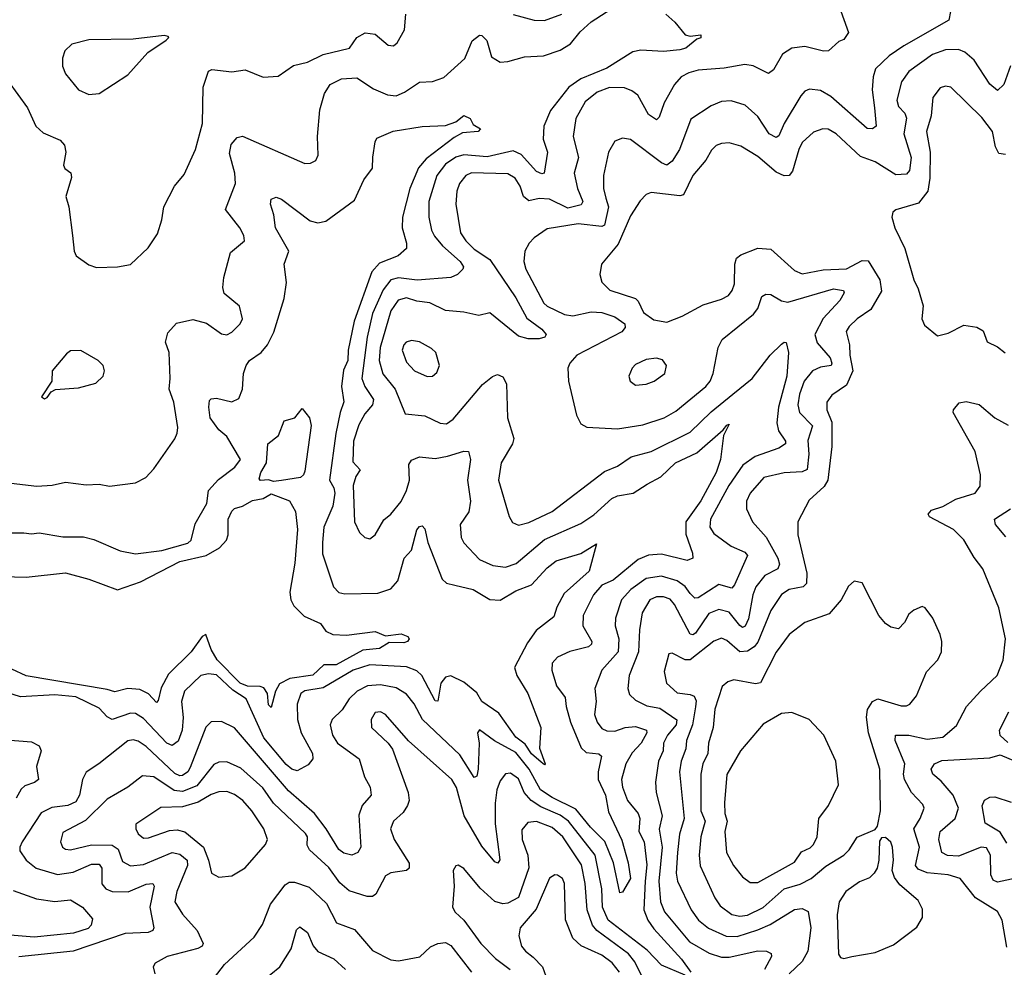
# Model space of a CAD drawing. Extents: x 1552294 to 1694791, y 811929 to 917222.
# Tile 19 of 256: x 1556110 to 1559891, y 852154 to 855794. Entities that reach past the tile are written whole.
import ezdxf

# ---------------------------------------------------------------- set-up
doc = ezdxf.new("R2010")
doc.units = 0

msp = doc.modelspace()

# ---------------------------------------------------------------- linework, layer by layer
at = {"layer": '0CON10XD'}
for points in [[(1556885, 854586.7), (1556905, 854583.8), (1556925, 854593.8), (1556956.2, 854625), (1556966, 854645), (1556953.6, 854693.6), (1556895, 854742.5), (1556890, 854765), (1556893.9, 854803.9), (1556919.7, 854900.3), (1556973.1, 854945), (1556970.4, 854965), (1556955.3, 854995), (1556900.4, 855065), (1556938.4, 855165), (1556935.3, 855205), (1556915, 855280), (1556922.2, 855315), (1556945, 855341.9), (1556965, 855346.4), (1557205, 855242.2), (1557226.7, 855243.3), (1557246.6, 855253.4), (1557256.6, 855273.4), (1557253.8, 855345), (1557262.4, 855447.6), (1557280.1, 855509.9), (1557301.8, 855545), (1557345, 855567.3), (1557405, 855570.7), (1557467.9, 855527.9), (1557522, 855505), (1557555, 855501.2), (1557587.5, 855515), (1557645, 855554.6), (1557695, 855556.7), (1557738.3, 855571.7), (1557818.9, 855645), (1557847.4, 855712.6), (1557875, 855734), (1557885, 855732.9), (1557903.8, 855713.8), (1557921.8, 855651.8), (1557955, 855631.3), (1557985, 855633.4), (1558048.8, 855651.2), (1558121.2, 855655), (1558185, 855677.5), (1558225, 855700.8), (1558262.7, 855747.3), (1558305, 855785.2), (1558419.4, 855860.6)], [(1559256.9, 855845), (1559292.5, 855745), (1559275, 855717.5), (1559255, 855710), (1559215.5, 855674.5), (1559196.7, 855673.3), (1559125, 855690.6), (1559075, 855684.7), (1559038.9, 855661.1), (1559005, 855600.8), (1558985, 855586.7), (1558927, 855617), (1558895, 855621.8), (1558815, 855608.1), (1558715, 855600.2), (1558679.7, 855590.3), (1558650, 855575), (1558624.4, 855545.6), (1558585.3, 855475), (1558565, 855420), (1558555, 855409.4), (1558525, 855430.4), (1558483.8, 855503.8), (1558460.9, 855520.9), (1558431.9, 855531.9), (1558375, 855533), (1558327.9, 855515), (1558280.9, 855479.1), (1558245.4, 855415), (1558235.3, 855345), (1558255.3, 855264.7), (1558238.6, 855205), (1558251.6, 855145), (1558271.8, 855095), (1558266.6, 855083.4), (1558215, 855070.3), (1558145, 855104.8), (1558105, 855107), (1558065, 855097.7), (1558044.7, 855115), (1558031.1, 855155), (1558012.2, 855185), (1557985, 855201.9), (1557845, 855205.2), (1557822.9, 855195), (1557799.3, 855165), (1557788, 855135), (1557785.3, 855085), (1557803.2, 854975), (1557822.7, 854945), (1557855, 854913.1), (1557915, 854873.4), (1558014.6, 854725.4), (1558057.8, 854647.8), (1558114.4, 854605), (1558131.4, 854585), (1558126, 854575), (1558105, 854568.4), (1558062, 854568), (1558025, 854578), (1557915, 854667.6), (1557872.8, 854657.2), (1557815, 854670.2), (1557745, 854676.8), (1557685, 854706.7), (1557635, 854712.7), (1557595, 854725.8), (1557563.6, 854716.4), (1557535, 854675.7), (1557493.7, 854535), (1557490.2, 854485), (1557504, 854434), (1557551.6, 854375), (1557590.5, 854280.5), (1557665, 854271.6), (1557725, 854243.9), (1557748.5, 854241.5), (1557775, 854260), (1557887.3, 854392.7)], [(1556065, 855558), (1556140, 855455), (1556171.1, 855385), (1556199.5, 855359.5), (1556265, 855330.6), (1556281.7, 855311.7), (1556287.5, 855285), (1556277.5, 855235), (1556282.9, 855222.9), (1556305.7, 855205.7), (1556308.1, 855188.1), (1556287.5, 855115), (1556298.6, 855075), (1556312, 854965), (1556319.2, 854905), (1556327, 854887), (1556375, 854852), (1556405, 854842), (1556485, 854844.3), (1556535, 854854), (1556603, 854917), (1556638.3, 854971.7), (1556655.7, 855025), (1556662.9, 855075), (1556704.3, 855155), (1556741.3, 855198.7), (1556785.5, 855295), (1556811.5, 855395), (1556814.5, 855535), (1556835, 855596.7), (1556847.5, 855602.5), (1556925, 855593.6), (1556975, 855601.4), (1557045, 855573.3), (1557102.3, 855577.7), (1557161.6, 855618.4), (1557215, 855630.4), (1557275, 855660.6), (1557375.8, 855684.2), (1557405, 855725.6), (1557436.4, 855743.6), (1557475, 855738.1), (1557525, 855695.8), (1557545, 855694), (1557558.8, 855705), (1557587.1, 855755), (1557592.5, 855815)], [(1558591.2, 855815), (1558626.2, 855785), (1558666, 855736), (1558685, 855731.1), (1558725, 855736.2), (1558725.3, 855724.7), (1558710.2, 855719.8), (1558668.1, 855685), (1558645, 855677.9), (1558582, 855672), (1558495, 855676.9), (1558465, 855670.7), (1558365, 855608), (1558265, 855566.2), (1558218.4, 855535), (1558148.6, 855445), (1558122.2, 855385), (1558119.7, 855335), (1558137.3, 855285), (1558123.3, 855205), (1558115, 855202.2), (1558095, 855211.1), (1558035.9, 855275.9), (1558005, 855290), (1557905, 855267), (1557815, 855274.5), (1557784.6, 855265.4), (1557745, 855239.1), (1557711.6, 855195), (1557681.3, 855095), (1557681.2, 855035), (1557691.4, 854985), (1557702.3, 854962.3), (1557733.6, 854925), (1557800.8, 854865), (1557814, 854845), (1557811.8, 854835), (1557790.9, 854815), (1557765, 854804.2), (1557636.6, 854793.4), (1557565, 854802.4), (1557535, 854794.7), (1557505, 854756.1), (1557464.6, 854665), (1557444, 854575), (1557423.9, 854415), (1557435.3, 854385), (1557468.8, 854335), (1557464.1, 854315), (1557435, 854280), (1557412.1, 854237.9), (1557392.1, 854175), (1557389.7, 854095), (1557416.7, 854065), (1557400.7, 854039.3), (1557390.8, 854005), (1557395.4, 853865.4), (1557415, 853824.2), (1557435, 853804.2), (1557455, 853799.2), (1557475.3, 853814.7), (1557507.8, 853872.2), (1557535, 853894.8), (1557575, 853943.5), (1557595.3, 853985), (1557606.2, 854025), (1557603.7, 854085), (1557615, 854102), (1557645, 854114.8), (1557705, 854108.6), (1557753.3, 854116.7), (1557815, 854136.8), (1557833.3, 854135), (1557840.9, 854105), (1557828.9, 854025), (1557840.5, 853945), (1557835, 853904), (1557801.5, 853855), (1557805.4, 853805.4), (1557815, 853784.2), (1557875, 853720.8), (1557927.4, 853697.4), (1557975, 853690.9), (1558016.4, 853705), (1558125, 853796.5), (1558265, 853858), (1558315, 853891.5), (1558383.8, 853955), (1558405, 853964.3), (1558465.2, 853974.8), (1558519.9, 854010.1), (1558571.9, 854038.1), (1558628.6, 854091.4), (1558709.7, 854130.3), (1558811.7, 854218.3), (1558825, 854236.7), (1558835, 854240), (1558813, 854197), (1558801.5, 854105), (1558784.1, 854055), (1558725, 853946.2), (1558667.9, 853865), (1558667.7, 853817.7), (1558693.6, 853745), (1558694.4, 853725.6), (1558673.2, 853716.8), (1558575, 853741), (1558525, 853737.3), (1558485, 853720.5), (1558389.5, 853640.5), (1558345, 853622.1), (1558313.6, 853585), (1558274.2, 853505), (1558272.4, 853465), (1558307.2, 853405), (1558306, 853395), (1558294.5, 853384.5), (1558222.7, 853367.3), (1558175.3, 853344.7), (1558155, 853322), (1558153.2, 853295), (1558171.3, 853235), (1558205, 853190), (1558208.2, 853155), (1558225.3, 853095), (1558266.4, 852996.4), (1558285, 852979.1), (1558333.5, 852973.5), (1558344.5, 852965), (1558331, 852905), (1558330.8, 852875), (1558359.6, 852815), (1558370.8, 852750.8), (1558421.9, 852641.9), (1558446.7, 852555), (1558455.5, 852495), (1558425, 852442.5), (1558415, 852440), (1558390.6, 852555), (1558356.8, 852636.8), (1558301.8, 852691.8), (1558245, 852761.6), (1558155, 852806), (1558109.6, 852835), (1558066.5, 852915), (1558015, 852978.8), (1557933.5, 853023.5), (1557875, 853065.8), (1557868, 853055), (1557874.2, 853014.2), (1557870.3, 852915), (1557865, 852888), (1557855, 852882.5), (1557800.2, 852970.2), (1557656.2, 853105), (1557625, 853166.2), (1557595, 853202.7), (1557555, 853226.7), (1557495, 853238.4), (1557445, 853235.2), (1557405.2, 853214.8), (1557375.2, 853184.8), (1557347.8, 853142.2), (1557309.1, 853105), (1557302.5, 853085), (1557310.9, 853045), (1557329.6, 853015), (1557413.1, 852955), (1557433.9, 852885), (1557455.2, 852845.2), (1557459.1, 852815), (1557424.8, 852775.2), (1557412.2, 852737.8), (1557420, 852615), (1557408.1, 852595), (1557385, 852584.5), (1557355, 852592), (1557335, 852606.8), (1557286.1, 852686.1), (1557241.3, 852745), (1557142.1, 852832.1), (1556935, 853073.8), (1556885, 853097.7), (1556845, 853096.5), (1556825, 853075.6), (1556765, 852921.2), (1556755, 852904.7), (1556735, 852890.4), (1556725, 852888.7), (1556705, 852898.1), (1556595, 853001.9), (1556565, 853022.2), (1556545, 853027.6), (1556525, 853023.4), (1556413.1, 852935), (1556365, 852903.3), (1556351.4, 852875), (1556340, 852815), (1556325, 852789.6), (1556295, 852775.5), (1556232.7, 852767.3), (1556192.8, 852747.2), (1556119.2, 852635), (1556110, 852615), (1556110.5, 852600.5), (1556134.5, 852565), (1556173.3, 852535), (1556255, 852510.5), (1556315, 852519.4), (1556385, 852550.4), (1556415, 852550), (1556424.7, 852535), (1556425, 852474.3), (1556440.5, 852455), (1556464.8, 852444.8), (1556526.7, 852443.3), (1556595, 852472.4), (1556621.2, 852475), (1556626.2, 852465), (1556609.2, 852385), (1556624.6, 852305), (1556620.5, 852295), (1556603.1, 852286.9), (1556515, 852283.5), (1556315.6, 852215.6), (1556106.6, 852193.4)], [(1558005, 855813.6), (1558085, 855791.9), (1558125, 855790.5), (1558191.4, 855815)], [(1559684.2, 855825), (1559677.9, 855792.1), (1559505, 855693.5), (1559449.3, 855655), (1559396.5, 855605), (1559387, 855575), (1559383.9, 855525), (1559392.9, 855455), (1559398.9, 855385), (1559385.4, 855374.6), (1559365, 855376.5), (1559225, 855499.3), (1559185, 855522.3), (1559142.8, 855527.2), (1559125, 855518.9), (1559109.1, 855500.9), (1559045.6, 855395.6), (1559025, 855347.5), (1559015, 855341.9), (1558988.5, 855355), (1558945, 855421.8), (1558895.3, 855465.3), (1558842.6, 855482.6), (1558805, 855480), (1558765, 855462.5), (1558687.5, 855412.5), (1558644.1, 855295.9), (1558615, 855250.8), (1558595.2, 855234.8), (1558575, 855244.2), (1558455, 855334.4), (1558425, 855339.4), (1558395, 855327.1), (1558371.5, 855285), (1558352.2, 855195), (1558351.6, 855145), (1558361.2, 855108.8), (1558371.4, 855075), (1558355, 855004.2), (1558345, 854999.8), (1558255, 855009.3), (1558135, 854990.9), (1558085, 854955.6), (1558066.7, 854935), (1558050, 854905), (1558045.5, 854865), (1558054, 854835), (1558123.2, 854705), (1558135, 854693.4), (1558201.8, 854661.8), (1558233.8, 854656.2), (1558305, 854672.3), (1558345, 854669.4), (1558395, 854652.8), (1558433.5, 854625), (1558435, 854611.2), (1558422.2, 854595), (1558249.4, 854505), (1558221.9, 854475), (1558214.5, 854455), (1558217.5, 854405), (1558248.5, 854275), (1558265, 854242), (1558288.3, 854228.3), (1558405, 854222.4), (1558502.9, 854237.1), (1558585, 854264.7), (1558630, 854290), (1558744.5, 854385), (1558761.2, 854405), (1558773.1, 854435), (1558791.9, 854535), (1558806.9, 854565), (1558927.6, 854662.4), (1558944.6, 854685), (1558960, 854730), (1558975, 854740), (1558995, 854738.6), (1559035, 854714.6), (1559059.2, 854709.2), (1559235, 854759.8), (1559273.2, 854753.2), (1559275.7, 854745), (1559258.8, 854715), (1559195, 854646.5), (1559164, 854585), (1559172.6, 854552.6), (1559222.2, 854495), (1559228.9, 854475), (1559225.5, 854465), (1559185, 854458.6), (1559155, 854444.7), (1559122.5, 854405), (1559104.1, 854355), (1559097.6, 854315), (1559105, 854285.6), (1559154.4, 854234.4), (1559136.8, 854176.8), (1559140.9, 854125), (1559133.4, 854066.6), (1559115, 854057.6), (1559045, 854053.8), (1558967.5, 854035), (1558914.4, 853975), (1558900.5, 853945), (1558901.4, 853915), (1558924.4, 853865), (1558976.3, 853806.3), (1559021.1, 853725), (1559028.1, 853701.9), (1559020.9, 853685), (1558970.8, 853659.2), (1558937.1, 853615), (1558925.6, 853585), (1558908.3, 853491.7), (1558896.3, 853463.7), (1558885, 853458.4), (1558875, 853466.6), (1558835, 853517.3), (1558795, 853528.7), (1558756.6, 853513.4), (1558705, 853436.9), (1558695, 853431.2), (1558685, 853434), (1558625, 853547.5), (1558607.5, 853567.5), (1558582.6, 853577.4), (1558555, 853576.7), (1558529.2, 853565), (1558500.4, 853515), (1558489.4, 853450.6), (1558486.3, 853365), (1558449.8, 853275), (1558445.3, 853225.3), (1558452.1, 853202.1), (1558475, 853180.4), (1558518.3, 853158.3), (1558568.7, 853148.7), (1558633.8, 853103.8), (1558631, 853085), (1558597.4, 853045), (1558581.9, 853015), (1558580.9, 852985), (1558563.5, 852945), (1558551.8, 852865), (1558553.4, 852825), (1558576.7, 852735), (1558565.2, 852684.8), (1558577.4, 852615), (1558564.6, 852485), (1558571, 852405), (1558586.6, 852366.6), (1558681.6, 852251.6), (1558758.1, 852208.1), (1558805, 852192.1), (1558835, 852193.1), (1558945, 852216.5), (1558977.5, 852215), (1558996.2, 852206.2), (1558996.5, 852195), (1558970.5, 852145)], [(1556375, 855507.1), (1556415, 855510.6), (1556525, 855581.9), (1556602.4, 855667.6), (1556672.5, 855715), (1556682.5, 855725), (1556680, 855730), (1556665, 855733.3), (1556545, 855718.6), (1556375, 855717.1), (1556309.5, 855700.5), (1556283.3, 855675), (1556274.1, 855645.9), (1556274.3, 855615), (1556285.6, 855585.6), (1556335, 855524.2), (1556375, 855507.1)], [(1559915, 855616.4), (1559889.1, 855545), (1559865, 855522.1), (1559835, 855546.8), (1559775, 855638.9), (1559739.3, 855669.3), (1559715, 855680), (1559665, 855678.7), (1559615, 855660.9), (1559524.6, 855595), (1559496.7, 855555), (1559478.9, 855485), (1559485, 855460), (1559508.5, 855435), (1559515.7, 855415.7), (1559504.8, 855355), (1559533.6, 855265), (1559527.2, 855215), (1559515, 855200.9), (1559475, 855197.8), (1559395, 855248.6), (1559338.4, 855268.4), (1559245, 855356), (1559215, 855373.1), (1559194.7, 855375.3), (1559158.5, 855361.5), (1559115, 855322.3), (1559101.5, 855295), (1559077.8, 855212.2), (1559064.2, 855195.8), (1559045, 855194.2), (1559015, 855208.8), (1558945, 855268), (1558878.7, 855308.7), (1558835, 855320.8), (1558805, 855318.9), (1558785, 855311.2), (1558766.8, 855293.2), (1558744.6, 855255), (1558695, 855195.6), (1558659, 855121), (1558645, 855117.5), (1558535, 855130), (1558515, 855122.5), (1558492.4, 855097.6), (1558455, 855040), (1558408.4, 854931.6), (1558344, 854855), (1558337.5, 854815), (1558345.6, 854785.6), (1558375.8, 854755), (1558475, 854722.4), (1558485, 854712.7), (1558505, 854668.9), (1558545, 854641.3), (1558595, 854631.5), (1558654.4, 854655.6), (1558735, 854698.9), (1558805, 854720.6), (1558831.8, 854735), (1558846.4, 854753.6), (1558855, 854778.8), (1558856.6, 854855), (1558862.4, 854877.6), (1558879.4, 854890.6), (1558945, 854916.6), (1558995, 854913.1), (1559085, 854830.4), (1559115, 854817.8), (1559195, 854832.7), (1559285, 854837.1), (1559345, 854869.5), (1559367.8, 854867.8), (1559413.5, 854795), (1559419.5, 854750.5), (1559378.8, 854681.2), (1559325.5, 854645), (1559294.8, 854615.2), (1559284.2, 854595.8), (1559297.1, 854545), (1559297.4, 854505), (1559309.6, 854445), (1559285, 854390), (1559228.9, 854351.1), (1559210, 854325), (1559210, 854295), (1559228.2, 854248.2), (1559229.3, 854155), (1559213.1, 854025), (1559199.6, 854000.4), (1559142.1, 853947.9), (1559097.5, 853865), (1559097.5, 853815), (1559132.8, 853667.2), (1559131.8, 853628.2), (1559118.8, 853615), (1559064.2, 853605), (1559035, 853586.2), (1558995, 853524.5), (1558945, 853403.1), (1558930.6, 853385), (1558905, 853368.3), (1558875, 853366.1), (1558825, 853409.3), (1558805, 853418), (1558775, 853406.7), (1558685, 853335.2), (1558665, 853335.3), (1558615, 853360), (1558602.7, 853357.3), (1558585, 853290), (1558593.8, 853245), (1558635, 853208), (1558685, 853202.2), (1558700, 853195), (1558707.3, 853177.3), (1558704.8, 853154.8), (1558693.8, 853085), (1558670.7, 853025), (1558667.7, 852992.3), (1558649.6, 852945), (1558643.8, 852905), (1558661.9, 852725), (1558643.9, 852665), (1558635.6, 852595), (1558630.8, 852515), (1558636.1, 852485), (1558688.2, 852375), (1558716, 852335), (1558755, 852303.7), (1558823.4, 852273.4), (1558865, 852272.2), (1558945, 852297.9), (1558992.4, 852317.6), (1559085, 852375.3), (1559115, 852379.7), (1559137.5, 852367.5), (1559147.7, 852305), (1559137.1, 852215), (1559114.5, 852175.5), (1559065, 852129.1)], [(1559895, 855276.7), (1559870.2, 855280.2), (1559857.5, 855305), (1559845.8, 855365), (1559805, 855417.7), (1559686, 855535), (1559665, 855538.9), (1559645, 855531.9), (1559616.5, 855495), (1559610.6, 855425), (1559592.8, 855365), (1559606, 855285), (1559604.8, 855185), (1559597.1, 855135), (1559561.4, 855088.6), (1559475, 855063.8), (1559463.3, 855055), (1559458.8, 855035), (1559470.6, 854995), (1559509.5, 854915), (1559543.5, 854795), (1559560.7, 854760.7), (1559579.4, 854695), (1559574.4, 854644.4), (1559585, 854620), (1559635, 854580), (1559675, 854590), (1559735, 854620.8), (1559785, 854612.9), (1559809.3, 854599.3), (1559825, 854556), (1559865, 854537.1), (1559894.6, 854514.6)], [(1555955, 853823.2), (1556125, 853823.3), (1556155, 853818.5), (1556185, 853823.3), (1556275, 853807.9), (1556355, 853807.9), (1556395, 853797.1), (1556495, 853753.1), (1556555, 853741.6), (1556655.3, 853755.3), (1556755, 853783.6), (1556767.9, 853795), (1556783.2, 853856.8), (1556828.8, 853935), (1556834.4, 853985), (1556872.8, 854027.2), (1556936.2, 854075), (1556957.9, 854105), (1556905, 854193.3), (1556875, 854218.2), (1556841.8, 854265), (1556835.6, 854305), (1556839.1, 854330.9), (1556845, 854338), (1556865, 854340), (1556925, 854325.6), (1556951.4, 854338.6), (1556965.4, 854375), (1556968.8, 854435), (1556980, 854465), (1556992.1, 854485), (1557036.5, 854515), (1557061.9, 854545), (1557086.1, 854593.9), (1557125, 854722.5), (1557134.8, 854785), (1557126, 854855), (1557143.6, 854905), (1557092.3, 854995), (1557086.2, 855045), (1557072.4, 855085), (1557076, 855104), (1557095, 855111.8), (1557115, 855104.6), (1557225, 855020.8), (1557254.1, 855014.1), (1557285, 855020), (1557395, 855101.1), (1557431, 855179), (1557465, 855223.8), (1557465.5, 855265.5), (1557474.4, 855325), (1557481.5, 855338.5), (1557544.6, 855365.4), (1557655, 855384.3), (1557745, 855387.5), (1557785, 855401.9), (1557815, 855425.4), (1557839.2, 855415), (1557850.8, 855390.8), (1557880, 855375), (1557870, 855365), (1557810.8, 855359.2), (1557778.7, 855341.3), (1557670.4, 855259.6), (1557641.2, 855225), (1557607.4, 855145), (1557580, 855035), (1557578.9, 854995), (1557595.4, 854935), (1557595.6, 854914.4), (1557563.3, 854886.7), (1557491.4, 854858.6), (1557461.7, 854825), (1557394.6, 854635.4), (1557371, 854525), (1557370.3, 854485), (1557352.8, 854447.2), (1557346, 854385), (1557354.3, 854325.7), (1557340, 854285), (1557324.4, 854204.4), (1557299.5, 854025), (1557316.3, 853995), (1557320, 853975), (1557312.4, 853925), (1557278.3, 853845), (1557272, 853785), (1557272.5, 853742.5), (1557315.4, 853615), (1557335, 853593.8), (1557358, 853588), (1557485, 853590.3), (1557535, 853607.3), (1557561.6, 853638.4), (1557586.2, 853725), (1557614.1, 853755.9), (1557635, 853834.2), (1557645, 853847.5), (1557655, 853850), (1557665, 853837.5), (1557676.7, 853785), (1557732.5, 853645), (1557748.9, 853628.9), (1557781.2, 853621.2), (1557850.8, 853605), (1557915, 853566.1), (1557955, 853564.1), (1558015, 853599.7), (1558075, 853622.7), (1558135, 853688.2), (1558170.6, 853715), (1558265, 853743.3), (1558325, 853780), (1558296.3, 853675), (1558200.3, 853589.7), (1558172.8, 853537.2), (1558160.6, 853499.4), (1558092.6, 853447.4), (1558059.8, 853400.2), (1558010.4, 853305), (1558019.2, 853275), (1558060.6, 853205), (1558110.5, 853075), (1558106, 852995), (1558128, 852935), (1558125, 852931.2), (1558112.2, 852942.2), (1558075, 852973.3), (1558050.3, 853010.3), (1558015, 853037.3), (1557949.6, 853129.6), (1557884.9, 853174.9), (1557865, 853208), (1557815, 853248.5), (1557765, 853273.4), (1557745, 853268.5), (1557726.5, 853245), (1557715, 853176), (1557705, 853176.9), (1557654.1, 853274.1), (1557635, 853292.4), (1557595, 853307.5), (1557455, 853315.2), (1557390, 853295), (1557275, 853226.7), (1557205, 853216.3), (1557189.1, 853205), (1557175.9, 853165), (1557176.7, 853105), (1557190.8, 853055), (1557234.7, 852975), (1557235.3, 852955), (1557218.1, 852931.9), (1557175, 852908.9), (1557155, 852914.3), (1557132.8, 852932.8), (1557047.2, 853035), (1556979.5, 853185), (1556928.3, 853218.3), (1556865, 853276.7), (1556835, 853281.3), (1556805, 853274), (1556742.1, 853215), (1556731.1, 853175), (1556737, 853113), (1556733.3, 853065), (1556717.7, 853022.3), (1556695, 853005.4), (1556675, 853014.7), (1556585, 853109.2), (1556555, 853128.8), (1556535, 853129.5), (1556465, 853106.2), (1556445.8, 853115.8), (1556415, 853149.7), (1556325, 853192.8), (1556245, 853200.6), (1556112.9, 853192.9), (1556052.3, 853212.3)], [(1555955, 854028), (1556175, 854002.5), (1556234.5, 854005.5), (1556285, 854017.8), (1556365, 854007.1), (1556415, 854009.5), (1556455, 854001.5), (1556555, 854014.5), (1556594.3, 854035.7), (1556625, 854068.8), (1556705.7, 854184.3), (1556714.3, 854205.7), (1556717, 854227), (1556702.2, 854325), (1556683.3, 854375), (1556687.5, 854415), (1556683.3, 854515), (1556670, 854555), (1556679.1, 854590.9), (1556712.2, 854627.8), (1556775, 854642), (1556827.7, 854627.7), (1556885, 854586.7)], [(1557675, 854423.1), (1557695, 854424.2), (1557711.7, 854438.3), (1557722.5, 854465), (1557707.5, 854515), (1557690.9, 854530.9), (1557645, 854556.9), (1557615, 854561.9), (1557594.3, 854555), (1557584.5, 854545), (1557578.9, 854525), (1557595, 854478.6), (1557626, 854445), (1557675, 854423.1)], [(1557887.3, 854392.7), (1557925, 854423.1), (1557945, 854431.4), (1557965, 854422), (1557978.9, 854395), (1557983.3, 854265), (1558007.3, 854185), (1558002.7, 854165), (1557958.3, 854091.7), (1557948.6, 854025), (1557988.9, 853885), (1558002.5, 853862.5), (1558025, 853852.2), (1558065, 853861.8), (1558155, 853904.1), (1558355, 854057.9), (1558405, 854079.2), (1558458.1, 854115), (1558535, 854134.7), (1558685, 854209.8), (1558765, 854287.4), (1558848.4, 854355), (1558922.5, 854415), (1558991.3, 854505), (1559035, 854547.8), (1559045, 854555.6), (1559053.9, 854553.9), (1559062.3, 854515), (1559055.9, 854425), (1559024.1, 854305), (1559017.4, 854245), (1559023.7, 854215), (1559050.5, 854175), (1559050.6, 854165), (1559025, 854148.5), (1558934, 854116), (1558887.3, 854082.7), (1558833, 854005), (1558762.5, 853875), (1558759.7, 853845), (1558775, 853820.4), (1558841.8, 853771.8), (1558895, 853748.5), (1558905.4, 853735), (1558855, 853623.3), (1558845, 853610), (1558795, 853624.7), (1558715, 853572.7), (1558702.2, 853572.2), (1558685, 853589.3), (1558665, 853617), (1558635, 853638.3), (1558575, 853655.6), (1558515, 853647.5), (1558457.2, 853605), (1558420.9, 853565), (1558398.2, 853495), (1558396.9, 853465), (1558410.9, 853415), (1558408.4, 853365), (1558345.2, 853294.8), (1558318.4, 853225), (1558323.1, 853175), (1558317.5, 853125), (1558327.2, 853095), (1558345, 853070.8), (1558365, 853062.2), (1558395, 853061.1), (1558435, 853074.8), (1558475, 853078.5), (1558516.9, 853065), (1558518.5, 853055), (1558496.8, 853015), (1558462.2, 852977.8), (1558437.5, 852935), (1558420.4, 852875), (1558424.6, 852845.4), (1558444.1, 852795), (1558484.7, 852745), (1558491.9, 852725), (1558487, 852675), (1558507.9, 852635), (1558517.9, 852547.9), (1558511.7, 852485), (1558507.2, 852375), (1558522.2, 852335), (1558545, 852301.1), (1558651.8, 852185), (1558687.1, 852135)], [(1556205, 854337.5), (1556215, 854342.5), (1556230, 854365), (1556246.7, 854373.3), (1556335, 854379.2), (1556402.1, 854397.9), (1556430, 854425), (1556436, 854445), (1556430, 854465), (1556411.2, 854485), (1556345, 854523.8), (1556305, 854522), (1556289.1, 854510.9), (1556233.8, 854445), (1556232.5, 854405), (1556193.3, 854345), (1556205, 854337.5)], [(1558475, 854390), (1558515, 854394.4), (1558546.2, 854405), (1558587.5, 854435), (1558594.2, 854465), (1558577.8, 854487.8), (1558555, 854494.3), (1558515, 854488.1), (1558475, 854469.4), (1558461.4, 854455), (1558449.2, 854425), (1558454, 854405), (1558475, 854390)], [(1559901.3, 852231.3), (1559883.2, 852335), (1559865, 852367.5), (1559780.5, 852420.5), (1559721.4, 852495), (1559675, 852508.4), (1559595, 852517.1), (1559560.8, 852530.8), (1559550, 852545), (1559565.6, 852615), (1559544, 852685), (1559568.1, 852725), (1559583.1, 852765), (1559578.6, 852778.6), (1559534.8, 852824.8), (1559507.6, 852875), (1559504.2, 852895), (1559509.4, 852935), (1559471.9, 853025), (1559473.6, 853045), (1559525, 853045.8), (1559595, 853029.7), (1559655, 853037.2), (1559707.3, 853082.7), (1559746.4, 853155), (1559799.4, 853215), (1559863.3, 853275), (1559886.7, 853333.3), (1559895.6, 853415), (1559870.6, 853535), (1559808.5, 853685), (1559775, 853727.5), (1559735, 853795.6), (1559695.6, 853835.6), (1559604.1, 853884.1), (1559598.1, 853895), (1559610.8, 853909.2), (1559655, 853923.8), (1559705, 853951.6), (1559779.2, 853975), (1559798, 854002), (1559799.5, 854045), (1559779.2, 854135), (1559694.4, 854285), (1559695.6, 854295), (1559718.3, 854321.7), (1559745, 854327.3), (1559795, 854316.1), (1559854.6, 854265), (1559905.9, 854235.9)], [(1557085, 854020), (1557065, 854026.2), (1557035, 854024.2), (1557030, 854030), (1557036, 854055), (1557057.9, 854092.1), (1557063.1, 854165), (1557103.4, 854196.6), (1557125, 854252.5), (1557166.1, 854263.9), (1557195, 854300), (1557223.3, 854265), (1557228.8, 854235), (1557205, 854060), (1557200, 854045), (1557187.5, 854035), (1557115, 854024.3), (1557085, 854020)], [(1556045, 853654.4), (1556135, 853652.4), (1556285, 853669.2), (1556375.3, 853645.3), (1556485, 853603.2), (1556574, 853635), (1556725, 853712.8), (1556825.5, 853735), (1556876.5, 853765), (1556904.1, 853795), (1556910.3, 853815), (1556910.3, 853875), (1556924.2, 853905.8), (1556935, 853915.8), (1556965, 853924.6), (1557003.5, 853946.5), (1557045, 853955.2), (1557075, 853972.9), (1557145.7, 853945.7), (1557168.4, 853905), (1557176.5, 853835), (1557166.5, 853706.5), (1557147.5, 853595), (1557151.1, 853565), (1557162.5, 853542.5), (1557202.1, 853502.1), (1557265, 853473.8), (1557285.8, 853445), (1557312.4, 853432.4), (1557365, 853430), (1557475, 853443.3), (1557515, 853426.7), (1557575, 853434.4), (1557600, 853425), (1557605.8, 853415.8), (1557598.6, 853405), (1557585, 853399.6), (1557529.2, 853400.8), (1557491.1, 853378.9), (1557428.1, 853371.9), (1557325, 853315.8), (1557277.5, 853315), (1557235, 853275.3), (1557146.6, 853263.4), (1557107.9, 853242.1), (1557092.7, 853215), (1557075, 853151.4), (1557065, 853162.5), (1557061.8, 853205), (1557047.4, 853227.4), (1557032.8, 853232.8), (1556985, 853233.6), (1556956.7, 853245), (1556868.5, 853335), (1556844.9, 853375), (1556825, 853432.5), (1556810.8, 853425), (1556768.3, 853365), (1556680.8, 853279.2), (1556653.3, 853226.7), (1556642, 853178), (1556635, 853171.2), (1556604.1, 853204.1), (1556571.2, 853221.2), (1556525, 853224.8), (1556475, 853211.6), (1556445, 853221.1), (1556135, 853273), (1556079, 853299)], [(1559897.4, 853807.4), (1559856.7, 853855), (1559852.9, 853875), (1559914.5, 853915.5)], [(1558875, 852350.4), (1558905, 852354.4), (1558965, 852383.9), (1559045, 852455.2), (1559106.9, 852473.1), (1559149.6, 852495), (1559205, 852542.6), (1559275.1, 852584.8), (1559295.4, 852605), (1559326.5, 852653.5), (1559395, 852683.3), (1559404, 852696), (1559415.5, 852755), (1559412.9, 852915), (1559368.9, 853055), (1559362, 853115), (1559365.8, 853144.2), (1559385, 853174.3), (1559405, 853184.4), (1559495, 853158.1), (1559515, 853157.5), (1559528.8, 853165), (1559553.4, 853196.6), (1559591.7, 853288.3), (1559636, 853335), (1559649.4, 853365), (1559651.4, 853405), (1559645, 853432.5), (1559616.2, 853495), (1559586.7, 853535), (1559575, 853540), (1559543.9, 853526.1), (1559525, 853510), (1559508.3, 853478.3), (1559485, 853453.3), (1559455, 853460), (1559435, 853473.8), (1559409.2, 853505), (1559345, 853631.2), (1559315, 853636.7), (1559292.7, 853617.3), (1559264.4, 853565), (1559218.4, 853511.6), (1559125, 853478.2), (1559065, 853432.7), (1559015, 853364.5), (1558955, 853245.9), (1558935, 853243), (1558852.6, 853257.4), (1558829.4, 853250.6), (1558807.2, 853232.8), (1558779.1, 853145), (1558772.5, 853075), (1558755.3, 853015), (1558752.3, 852975), (1558733.8, 852935), (1558725.3, 852895.3), (1558725.2, 852755.2), (1558741.9, 852715), (1558725.6, 852655), (1558719, 852585), (1558723.2, 852543.2), (1558779.9, 852419.9), (1558800.3, 852390.3), (1558845, 852356.7), (1558875, 852350.4)], [(1558665, 852123.5), (1558575, 852162.2), (1558519.5, 852219.5), (1558369.5, 852335), (1558348.1, 852385), (1558345.1, 852455.1), (1558319.8, 852585), (1558217.2, 852715), (1558185, 852738.7), (1558110.5, 852770.5), (1558074.3, 852794.3), (1558047.1, 852825), (1558025, 852877.7), (1557995, 852900), (1557975, 852897.1), (1557955, 852870.6), (1557942.2, 852835), (1557935.7, 852784.3), (1557935.2, 852705), (1557954.1, 852565.9), (1557945.8, 852554.2), (1557935, 852559.4), (1557885, 852619.6), (1557817, 852735), (1557787, 852845), (1557769.3, 852875), (1557603.5, 853023.5), (1557514.4, 853125), (1557495, 853135.4), (1557475, 853133.1), (1557459.6, 853105), (1557460.9, 853075), (1557524.7, 853014.7), (1557541.2, 852991.2), (1557601.1, 852825), (1557605.4, 852795), (1557599.6, 852775), (1557582.2, 852747.8), (1557545.3, 852714.7), (1557533.8, 852685), (1557547.7, 852645), (1557605, 852553.3), (1557605.5, 852535), (1557594.7, 852525.3), (1557535, 852516.7), (1557514.4, 852505), (1557476.9, 852435), (1557465, 852425.6), (1557444.5, 852425.5), (1557375, 852446.8), (1557338.7, 852478.7), (1557296.7, 852536.7), (1557223.3, 852605), (1557213.1, 852623.1), (1557215.3, 852654.7), (1557207.9, 852667.9), (1557084.4, 852784.4), (1557043.6, 852843.6), (1556959, 852919), (1556905, 852942.8), (1556875, 852942.2), (1556855, 852933.3), (1556789.5, 852850.5), (1556735, 852829.3), (1556702.4, 852832.4), (1556625, 852885.7), (1556580.9, 852889.1), (1556524.8, 852845.2), (1556445, 852799.7), (1556362.2, 852717.8), (1556275, 852671.5), (1556265.8, 852635), (1556274, 852615), (1556285, 852607.5), (1556305, 852605.3), (1556385, 852624), (1556465, 852623.2), (1556487.7, 852607.7), (1556505, 852559.6), (1556535, 852543), (1556585, 852548), (1556695, 852594.8), (1556725, 852588.5), (1556753.2, 852565), (1556754.4, 852545), (1556713, 852445), (1556705.9, 852405), (1556735, 852358.2), (1556790.9, 852295), (1556814.4, 852245), (1556810.8, 852235), (1556793.6, 852226.4), (1556676.2, 852195), (1556630.5, 852169.5), (1556622.5, 852155), (1556628.7, 852128.7)], [(1558945, 852480), (1559085, 852557.5), (1559112.2, 852597.8), (1559145, 852612.1), (1559157.9, 852625), (1559172.3, 852655), (1559178.9, 852725), (1559215.6, 852775), (1559254.5, 852855), (1559244.4, 852945), (1559197.5, 853045), (1559142, 853105), (1559075, 853133.1), (1559035, 853128.1), (1558965, 853088.1), (1558877.3, 852985), (1558825, 852893.8), (1558816.6, 852785), (1558817.6, 852745), (1558826.7, 852715), (1558817.8, 852675), (1558824.7, 852594.7), (1558851.1, 852545), (1558885, 852501.1), (1558915, 852480), (1558945, 852480)], [(1559905, 853016.7), (1559874.5, 853044.5), (1559873.1, 853065), (1559908, 853135)], [(1556057.7, 853027.7), (1556155, 853020), (1556184.4, 853005), (1556192.5, 852985), (1556173.8, 852925), (1556182.5, 852875), (1556166.6, 852863.4), (1556128.9, 852851.1), (1556115, 852838.1), (1556096.2, 852803.8)], [(1559955, 852499.7), (1559865, 852480.7), (1559848.7, 852488.7), (1559839, 852509), (1559838.3, 852585), (1559822.6, 852612.6), (1559802.5, 852615), (1559715, 852581), (1559672.7, 852582.7), (1559650.9, 852595), (1559639.7, 852645), (1559644.7, 852675), (1559701.8, 852725), (1559714.8, 852765), (1559694.6, 852814.6), (1559648.3, 852868.3), (1559616.5, 852895), (1559610, 852915), (1559622.9, 852935), (1559651.7, 852948.3), (1559835, 852958.9), (1559875, 852970), (1559932.5, 852945)], [(1556875, 852500), (1556925, 852504.4), (1556975, 852535.6), (1557054.3, 852625), (1557061.1, 852645), (1557046.8, 852685), (1557000.9, 852755), (1556966.9, 852795), (1556935, 852817.5), (1556905, 852828.7), (1556875, 852827.1), (1556845, 852817.4), (1556795, 852788), (1556735, 852769.6), (1556652.2, 852767.8), (1556556, 852704), (1556555.8, 852685), (1556565, 852666.2), (1556585, 852650), (1556605, 852650.9), (1556685, 852679.2), (1556715, 852681.6), (1556744.5, 852674.5), (1556815, 852615.4), (1556834.7, 852565), (1556846, 852515), (1556875, 852500)], [(1559900.7, 852630.7), (1559875, 852672.3), (1559817.7, 852707.7), (1559806.5, 852773.5), (1559815, 852796.2), (1559835, 852807.5), (1559855, 852808.9), (1559917.9, 852787.9)], [(1558501.9, 852115), (1558471.7, 852175), (1558448.1, 852205), (1558326.2, 852295), (1558309.4, 852315), (1558288.7, 852375), (1558282, 852475), (1558267, 852547), (1558195.2, 852655), (1558155, 852691), (1558095, 852713.7), (1558060.7, 852709.3), (1558038.6, 852681.4), (1558038.8, 852645), (1558060.7, 852585), (1558065.2, 852535.2), (1558025, 852421.2), (1557985, 852399.6), (1557965, 852398), (1557935, 852406.8), (1557878, 852458), (1557815, 852533.8), (1557794.1, 852545.9), (1557785, 852543.3), (1557774.2, 852525), (1557778.6, 852465), (1557772.5, 852385), (1557782, 852365), (1557815, 852334.4), (1557880.4, 852245), (1557937.3, 852187.3), (1557993.2, 852145)], [(1559275, 852187.1), (1559305, 852194.6), (1559395, 852211.1), (1559465, 852240.5), (1559555, 852308), (1559577.1, 852345), (1559577, 852377), (1559559.8, 852409.8), (1559490.4, 852470.4), (1559469.2, 852499.2), (1559460.4, 852525), (1559465.3, 852565.3), (1559461.8, 852615), (1559455, 852634), (1559435, 852652), (1559419.3, 852650.7), (1559411.7, 852638.3), (1559409.1, 852565), (1559402.3, 852535), (1559390.7, 852515), (1559372.9, 852497.1), (1559335, 852482.1), (1559282.5, 852445), (1559256.8, 852405), (1559249.1, 852355), (1559254.5, 852204.5), (1559261.9, 852191.9), (1559275, 852187.1)], [(1558412.8, 852135), (1558385, 852170.8), (1558345, 852199.8), (1558265.7, 852235.7), (1558234.6, 852265), (1558205.9, 852335.9), (1558202.5, 852475), (1558194.4, 852495), (1558175, 852508.1), (1558165, 852508.9), (1558145, 852495.6), (1558093, 852377), (1558031.5, 852305), (1558026.4, 852275), (1558037.3, 852235), (1558051.8, 852215), (1558082.2, 852192.2), (1558116.9, 852155), (1558143.3, 852083.3)], [(1556845, 852097.8), (1556896.2, 852163.8), (1557010.2, 852269.8), (1557042.2, 852317.8), (1557073.4, 852396.6), (1557129, 852471), (1557145, 852480.7), (1557165, 852481.3), (1557221.6, 852461.6), (1557288.6, 852398.6), (1557326.9, 852325), (1557395, 852298.8), (1557465, 852218.5), (1557535, 852182.5), (1557565, 852178.6), (1557646.8, 852193.2), (1557687.8, 852232.2), (1557715, 852244.7), (1557745, 852248.4), (1557765, 852238), (1557844.6, 852135)], [(1556085, 852449.1), (1556173.9, 852416.1), (1556245, 852405.9), (1556305, 852412.2), (1556351.4, 852385), (1556389.5, 852339.5), (1556384.5, 852315), (1556373, 852303), (1556316.2, 852285), (1556165, 852269.2), (1555993.5, 852283.5)], [(1557005, 852070.9), (1557108.6, 852155), (1557151.8, 852225), (1557172.4, 852297.6), (1557185, 852308.6), (1557215, 852286.9), (1557236.7, 852236.7), (1557255, 852213.8), (1557316.4, 852186.4), (1557360.9, 852145)]]:
    msp.add_lwpolyline(points, dxfattribs=at)

doc.saveas('drawing.dxf')
